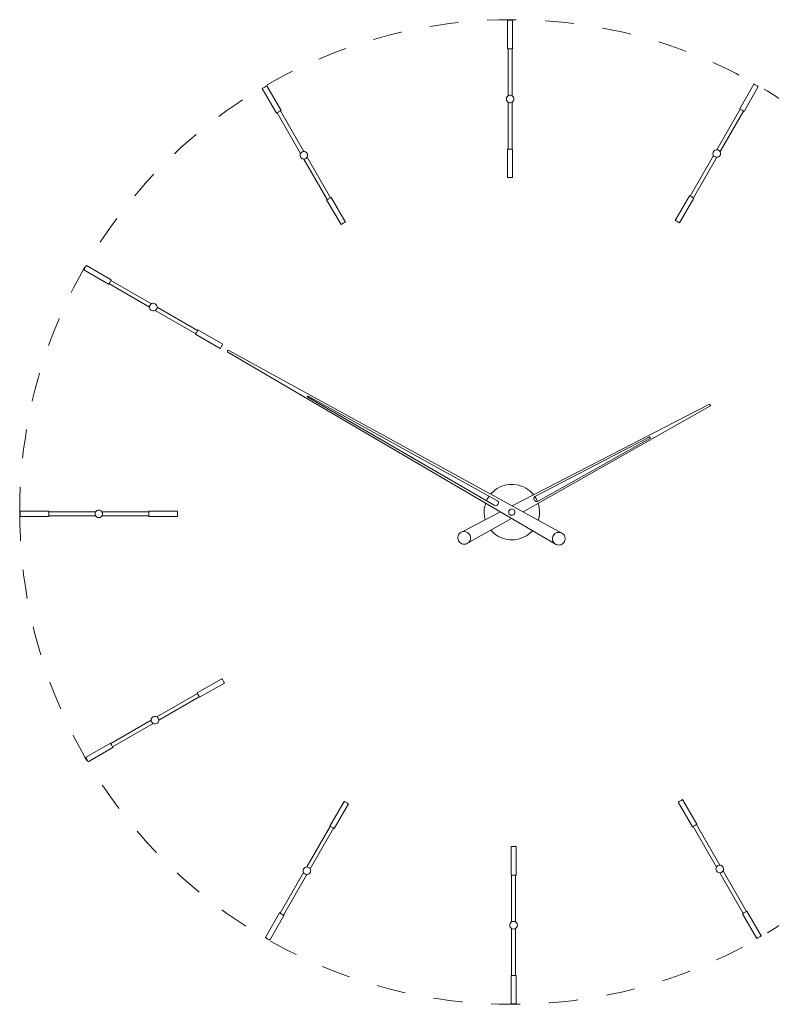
# Model space of a CAD drawing. Header units: inches. Extents: x 8 to 203, y -241 to -15.
# Tile 7 of 23: x 109 to 167, y -240 to -164. Entities that reach past the tile are written whole.
import ezdxf

# ---------------------------------------------------------------- set-up
doc = ezdxf.new("R2010")
doc.units = ezdxf.units.IN
doc.header["$MEASUREMENT"] = 0
doc.linetypes.add('AI-Linetype-3', pattern=[4.506413, 2.253206, -2.253206])
doc.layers.add('Capa 1', color=7, linetype='Continuous')

msp = doc.modelspace()

# ---------------------------------------------------------------- linework, layer by layer
at = {"layer": 'Capa 1', "color": 250, "lineweight": 5}
for points in [[(147.045, -163.724), (147.01, -163.724), (146.957, -163.724), (146.896, -163.724), (146.844, -163.724), (146.784, -163.724), (146.739, -163.724), (146.705, -163.724), (146.677, -163.724)], [(146.677, -163.724), (146.677, -165.953)], [(147.07, -163.724), (147.07, -163.724), (147.045, -163.724)], [(147.07, -165.953), (147.07, -163.724)], [(147.045, -165.953), (147.01, -165.953), (146.957, -165.953), (146.896, -165.953), (146.844, -165.953), (146.784, -165.953), (146.739, -165.953), (146.705, -165.953), (146.677, -165.953)], [(146.731, -165.953), (146.731, -169.594)], [(147.027, -169.594), (147.027, -165.953)], [(147.07, -165.953), (147.07, -165.953), (147.045, -165.953)], [(127.899, -168.836), (127.864, -168.853), (127.829, -168.88), (127.776, -168.915), (127.724, -168.941), (127.679, -168.967), (127.637, -168.993), (127.603, -169.011), (127.585, -169.019)], [(127.585, -169.019), (128.691, -170.944)], [(127.924, -168.828), (127.924, -168.828), (127.899, -168.836)], [(129.039, -170.753), (127.924, -168.828)], [(165.851, -168.688), (164.745, -170.614)], [(165.083, -170.814), (166.19, -168.889)], [(166.164, -168.872), (166.138, -168.853), (166.095, -168.828), (166.043, -168.801), (165.99, -168.776), (165.946, -168.74), (165.903, -168.723), (165.868, -168.706), (165.851, -168.688)], [(166.19, -168.889), (166.19, -168.88), (166.164, -168.872)], [(147.174, -169.847), (147.166, -169.925), (147.131, -169.994), (147.088, -170.056), (147.035, -170.099), (146.966, -170.134), (146.896, -170.143), (146.818, -170.143), (146.748, -170.117), (146.688, -170.082), (146.635, -170.03), (146.599, -169.96), (146.582, -169.89), (146.582, -169.812), (146.599, -169.742), (146.635, -169.681), (146.688, -169.62), (146.748, -169.585), (146.818, -169.56), (146.896, -169.56), (146.966, -169.568), (147.035, -169.603), (147.088, -169.646), (147.131, -169.707), (147.158, -169.777), (147.174, -169.847)], [(146.731, -170.108), (146.731, -173.75)], [(147.027, -173.75), (147.027, -170.108)], [(129.014, -170.761), (128.978, -170.779), (128.935, -170.804), (128.882, -170.831), (128.839, -170.866), (128.786, -170.892), (128.743, -170.918), (128.717, -170.936), (128.699, -170.944), (128.691, -170.944)], [(130.816, -173.932), (128.996, -170.77)], [(129.039, -170.753), (129.032, -170.753), (129.014, -170.761)], [(164.78, -170.639), (162.958, -173.793)], [(163.22, -173.941), (165.04, -170.788)], [(165.058, -170.796), (165.024, -170.779), (164.979, -170.753), (164.936, -170.727), (164.883, -170.692), (164.832, -170.666), (164.788, -170.648), (164.762, -170.622), (164.745, -170.614)], [(165.083, -170.814), (165.075, -170.804), (165.058, -170.796)], [(128.734, -170.918), (130.563, -174.08)], [(131.069, -174.08), (131.104, -174.141), (131.113, -174.22), (131.104, -174.289), (131.077, -174.359), (131.035, -174.419), (130.981, -174.472), (130.913, -174.507), (130.843, -174.525), (130.764, -174.516), (130.695, -174.498), (130.635, -174.454), (130.58, -174.402), (130.545, -174.341), (130.521, -174.272), (130.521, -174.193), (130.538, -174.123), (130.573, -174.054), (130.625, -174.001), (130.686, -173.958), (130.756, -173.932), (130.825, -173.932), (130.903, -173.941), (130.973, -173.976), (131.025, -174.019), (131.069, -174.08)], [(146.677, -173.75), (146.677, -173.75), (146.696, -173.75), (146.721, -173.75), (146.766, -173.75), (146.818, -173.75), (146.879, -173.75), (146.94, -173.75), (146.993, -173.75), (147.035, -173.75), (147.062, -173.75)], [(146.677, -173.75), (146.677, -175.97)], [(147.062, -173.75), (147.07, -173.75)], [(147.07, -175.97), (147.07, -173.75)], [(163.22, -174.237), (163.177, -174.298), (163.115, -174.341), (163.045, -174.377), (162.975, -174.385), (162.898, -174.385), (162.828, -174.359), (162.767, -174.315), (162.715, -174.263), (162.68, -174.193), (162.663, -174.123), (162.671, -174.045), (162.687, -173.976), (162.723, -173.914), (162.776, -173.862), (162.836, -173.819), (162.907, -173.802), (162.985, -173.793), (163.055, -173.81), (163.124, -173.845), (163.177, -173.889), (163.22, -173.949), (163.246, -174.019), (163.255, -174.098), (163.246, -174.167), (163.22, -174.237)], [(130.816, -174.525), (132.638, -177.678)], [(132.898, -177.53), (131.069, -174.377)], [(162.705, -174.237), (160.885, -177.399)], [(161.138, -177.547), (162.958, -174.385)], [(146.677, -175.97), (146.677, -175.97), (146.696, -175.97), (146.721, -175.97), (146.766, -175.97), (146.818, -175.97), (146.879, -175.97), (146.94, -175.97), (146.993, -175.97), (147.035, -175.97), (147.062, -175.97)], [(147.062, -175.97), (147.07, -175.97)], [(132.593, -177.703), (132.593, -177.703), (132.61, -177.695), (132.638, -177.678), (132.673, -177.66), (132.724, -177.634), (132.767, -177.599), (132.819, -177.574), (132.863, -177.547), (132.907, -177.53), (132.924, -177.512)], [(132.593, -177.703), (133.709, -179.629)], [(132.924, -177.512), (132.941, -177.503)], [(134.048, -179.428), (132.941, -177.503)], [(160.842, -177.373), (159.727, -179.298)], [(160.067, -179.489), (161.182, -177.574)], [(160.842, -177.373), (160.842, -177.373), (160.85, -177.381), (160.876, -177.39), (160.92, -177.416), (160.965, -177.443), (161.016, -177.468), (161.069, -177.503), (161.112, -177.53), (161.147, -177.547), (161.173, -177.565)], [(161.173, -177.565), (161.182, -177.574)], [(159.727, -179.298), (159.727, -179.298), (159.745, -179.307), (159.77, -179.315), (159.804, -179.342), (159.849, -179.367), (159.901, -179.393), (159.953, -179.428), (159.997, -179.454), (160.031, -179.473), (160.058, -179.489)], [(133.709, -179.629), (133.709, -179.629), (133.716, -179.62), (133.743, -179.603), (133.786, -179.586), (133.83, -179.559), (133.883, -179.525), (133.935, -179.498), (133.978, -179.473), (134.013, -179.454), (134.039, -179.437)], [(134.039, -179.437), (134.048, -179.428)], [(160.058, -179.489), (160.067, -179.489)], [(113.875, -182.834), (113.856, -182.869), (113.831, -182.912), (113.804, -182.965), (113.779, -183.009), (113.753, -183.06), (113.726, -183.104), (113.708, -183.131), (113.7, -183.148), (113.691, -183.157)], [(113.691, -183.157), (115.616, -184.263)], [(113.891, -182.807), (113.891, -182.817), (113.875, -182.834)], [(115.817, -183.924), (113.891, -182.807)], [(115.817, -183.924), (115.817, -183.924), (115.8, -183.949)], [(115.8, -183.949), (115.782, -183.984), (115.755, -184.019), (115.73, -184.072), (115.703, -184.123), (115.678, -184.168), (115.652, -184.211), (115.633, -184.245), (115.625, -184.263), (115.616, -184.263)], [(115.643, -184.22), (118.804, -186.04)], [(118.952, -185.787), (115.79, -183.966)], [(119.249, -185.787), (119.301, -185.831), (119.354, -185.892), (119.378, -185.961), (119.396, -186.031), (119.388, -186.101), (119.362, -186.171), (119.318, -186.24), (119.265, -186.284), (119.205, -186.319), (119.128, -186.337), (119.057, -186.337), (118.978, -186.319), (118.917, -186.284), (118.865, -186.232), (118.83, -186.162), (118.804, -186.092), (118.804, -186.022), (118.813, -185.944), (118.848, -185.883), (118.9, -185.822), (118.962, -185.778), (119.031, -185.752), (119.1, -185.743), (119.18, -185.761), (119.249, -185.787)], [(122.55, -187.869), (119.396, -186.04)], [(119.249, -186.301), (122.401, -188.123)], [(122.376, -188.165), (122.376, -188.165), (122.384, -188.148), (122.401, -188.123), (122.419, -188.087), (122.446, -188.043), (122.48, -187.991), (122.506, -187.939), (122.533, -187.894), (122.55, -187.861), (122.568, -187.834)], [(122.376, -188.165), (124.3, -189.279)], [(122.568, -187.834), (122.576, -187.825)], [(124.501, -188.932), (122.576, -187.825)], [(124.3, -189.279), (124.3, -189.272), (124.309, -189.263), (124.327, -189.236), (124.345, -189.202), (124.371, -189.15), (124.406, -189.098), (124.432, -189.054), (124.457, -189.002), (124.474, -188.967), (124.493, -188.941)], [(124.493, -188.941), (124.501, -188.932)], [(124.911, -189.567), (124.893, -189.542), (124.876, -189.515), (124.876, -189.49), (124.884, -189.463), (124.901, -189.436), (124.928, -189.428), (124.954, -189.428), (124.988, -189.436)], [(124.911, -189.567), (150.397, -204.489)], [(150.886, -203.635), (124.988, -189.436)], [(131.13, -193.044), (131.113, -193.035), (131.113, -193.017), (131.113, -193.008), (131.113, -192.99), (131.121, -192.982), (131.13, -192.982), (131.147, -192.974), (131.156, -192.982)], [(131.13, -193.044), (145.623, -201.475)], [(145.85, -201.091), (131.156, -192.982)], [(147.035, -201.527), (162.348, -193.636)], [(162.418, -193.766), (147.88, -201.988)], [(162.348, -193.636), (162.375, -193.627), (162.41, -193.636), (162.436, -193.644), (162.453, -193.67), (162.461, -193.696), (162.453, -193.723), (162.444, -193.748), (162.418, -193.766)], [(148.847, -200.761), (157.689, -196.161)], [(157.689, -196.161), (157.715, -196.153), (157.741, -196.153), (157.759, -196.17), (157.776, -196.188), (157.784, -196.214), (157.784, -196.241), (157.776, -196.266), (157.749, -196.283)], [(157.749, -196.283), (149.056, -201.153)], [(148.708, -200.665), (148.682, -200.639), (148.551, -200.49), (148.403, -200.36), (148.255, -200.238), (148.088, -200.134), (147.924, -200.047), (147.741, -199.977), (147.558, -199.916), (147.366, -199.872), (147.174, -199.854), (146.983, -199.846), (146.791, -199.854), (146.599, -199.89), (146.408, -199.934), (146.226, -199.994), (146.051, -200.073), (145.877, -200.169), (145.72, -200.273), (145.572, -200.395), (145.432, -200.535), (145.363, -200.604)], [(145.25, -200.761), (145.189, -200.84), (145.094, -201.005), (145.032, -201.135)], [(149.056, -201.153), (148.995, -201.179), (148.934, -201.179), (148.865, -201.17), (148.812, -201.135), (148.769, -201.091), (148.734, -201.04), (148.726, -200.969), (148.726, -200.909), (148.751, -200.848), (148.795, -200.796), (148.847, -200.761)], [(144.963, -201.31), (144.945, -201.362), (144.901, -201.554), (144.866, -201.745), (144.849, -201.937), (144.858, -202.129), (144.875, -202.32), (144.91, -202.512), (144.937, -202.608)], [(145.85, -201.091), (145.894, -201.127), (145.938, -201.179), (145.956, -201.24), (145.964, -201.301), (145.946, -201.362), (145.921, -201.423), (145.868, -201.466), (145.815, -201.492), (145.755, -201.51), (145.686, -201.501), (145.623, -201.475)], [(149.003, -201.179), (148.979, -201.127), (148.9, -200.953), (148.795, -200.796)], [(149.152, -202.268), (149.17, -202.076), (149.161, -201.876), (149.143, -201.684), (149.108, -201.492), (149.056, -201.319)], [(108.734, -201.937), (108.734, -201.946), (108.734, -201.972)], [(110.957, -201.937), (108.734, -201.937)], [(108.734, -201.972), (108.734, -202.006), (108.734, -202.059), (108.734, -202.111), (108.734, -202.172), (108.734, -202.224), (108.734, -202.276), (108.734, -202.312), (108.734, -202.329), (108.734, -202.338)], [(110.957, -201.937), (110.957, -201.946), (110.957, -201.972)], [(110.957, -201.972), (110.957, -202.006), (110.957, -202.059), (110.957, -202.111), (110.957, -202.172), (110.957, -202.224), (110.957, -202.276), (110.957, -202.312), (110.957, -202.329), (110.957, -202.338)], [(114.597, -201.988), (110.957, -201.988)], [(110.957, -202.285), (114.597, -202.285)], [(114.858, -201.841), (114.928, -201.849), (114.998, -201.876), (115.059, -201.919), (115.102, -201.98), (115.137, -202.05), (115.154, -202.12), (115.146, -202.189), (115.129, -202.268), (115.085, -202.329), (115.032, -202.381), (114.962, -202.416), (114.893, -202.433), (114.823, -202.433), (114.746, -202.416), (114.683, -202.381), (114.632, -202.329), (114.588, -202.268), (114.563, -202.198), (114.563, -202.12), (114.57, -202.05), (114.605, -201.98), (114.649, -201.919), (114.711, -201.876), (114.781, -201.849), (114.858, -201.841)], [(118.76, -201.988), (115.111, -201.988)], [(115.111, -202.285), (118.76, -202.285)], [(118.76, -201.955), (118.76, -201.937)], [(120.982, -201.937), (118.76, -201.937)], [(118.76, -202.338), (118.76, -202.338), (118.76, -202.32), (118.76, -202.294), (118.76, -202.242), (118.76, -202.189), (118.76, -202.137), (118.76, -202.076), (118.76, -202.024), (118.76, -201.98), (118.76, -201.955)], [(120.982, -201.955), (120.982, -201.937)], [(120.982, -202.338), (120.982, -202.338), (120.982, -202.32), (120.982, -202.294), (120.982, -202.242), (120.982, -202.189), (120.982, -202.137), (120.982, -202.076), (120.982, -202.024), (120.982, -201.98), (120.982, -201.955)], [(143.089, -203.557), (146.13, -201.988)], [(147.131, -201.788), (147.07, -201.762), (147.001, -201.753), (146.931, -201.771), (146.87, -201.797), (146.826, -201.841), (146.784, -201.893), (146.766, -201.963), (146.766, -202.032), (146.784, -202.094), (146.809, -202.154), (146.861, -202.198), (146.913, -202.234), (146.983, -202.25), (147.053, -202.25), (147.114, -202.224), (147.174, -202.189), (147.218, -202.137), (147.244, -202.076), (147.253, -202.015), (147.253, -201.946), (147.227, -201.884), (147.184, -201.833), (147.131, -201.788)], [(149.073, -202.643), (149.117, -202.459), (149.152, -202.268)], [(108.734, -202.338), (110.957, -202.338)], [(118.76, -202.338), (120.982, -202.338)], [(146.983, -202.494), (143.56, -204.428)], [(142.802, -203.958), (142.802, -204.046), (142.82, -204.141), (142.854, -204.228), (142.898, -204.306), (142.967, -204.376), (143.037, -204.428), (143.125, -204.471), (143.212, -204.498), (143.307, -204.507), (143.404, -204.489), (143.491, -204.462), (143.568, -204.419), (143.647, -204.358), (143.707, -204.28), (143.752, -204.201), (143.777, -204.106), (143.786, -204.019), (143.777, -203.923), (143.752, -203.836), (143.717, -203.749), (143.655, -203.67), (143.585, -203.61), (143.508, -203.566), (143.421, -203.531), (143.325, -203.514), (143.23, -203.522), (143.141, -203.539), (143.055, -203.574), (142.976, -203.627), (142.907, -203.696), (142.854, -203.774), (142.82, -203.862), (142.802, -203.958)], [(145.363, -203.4), (145.467, -203.514), (145.606, -203.644), (145.763, -203.766), (145.929, -203.871), (146.095, -203.958), (146.277, -204.037), (146.46, -204.088), (146.652, -204.132), (146.844, -204.158), (147.035, -204.158), (147.227, -204.149), (147.418, -204.123), (147.61, -204.08), (147.794, -204.01), (147.968, -203.931), (148.141, -203.845), (148.298, -203.732), (148.446, -203.61), (148.586, -203.479), (148.613, -203.444)], [(150.815, -203.601), (150.903, -203.644), (150.972, -203.696), (151.042, -203.758), (151.095, -203.836), (151.129, -203.923), (151.155, -204.019), (151.155, -204.115), (151.137, -204.201), (151.103, -204.288), (151.051, -204.368), (150.989, -204.436), (150.92, -204.498), (150.833, -204.541), (150.738, -204.558), (150.651, -204.567), (150.554, -204.558), (150.468, -204.524), (150.38, -204.481), (150.311, -204.419), (150.251, -204.35), (150.205, -204.262), (150.18, -204.175), (150.172, -204.08), (150.172, -203.993), (150.197, -203.897), (150.241, -203.818), (150.294, -203.74), (150.363, -203.679), (150.45, -203.627), (150.537, -203.601), (150.624, -203.583), (150.72, -203.583), (150.815, -203.601)], [(124.432, -214.968), (122.515, -216.074)], [(122.707, -216.414), (124.632, -215.308)], [(124.44, -214.976), (124.432, -214.968)], [(124.632, -215.308), (124.632, -215.308), (124.623, -215.291), (124.606, -215.264), (124.587, -215.229), (124.563, -215.186), (124.536, -215.134), (124.501, -215.081), (124.474, -215.038), (124.457, -215.003), (124.44, -214.976)], [(122.515, -216.083), (122.515, -216.074)], [(122.707, -216.414), (122.707, -216.414), (122.697, -216.405), (122.69, -216.379), (122.663, -216.335), (122.637, -216.292), (122.611, -216.239), (122.576, -216.187), (122.55, -216.144), (122.533, -216.109), (122.515, -216.083)], [(122.533, -216.117), (119.378, -217.938)], [(119.528, -218.2), (122.68, -216.37)], [(118.935, -218.2), (115.782, -220.02)], [(119.084, -217.938), (119.152, -217.912), (119.223, -217.903), (119.301, -217.912), (119.371, -217.929), (119.432, -217.973), (119.475, -218.034), (119.51, -218.095), (119.528, -218.173), (119.528, -218.243), (119.5, -218.313), (119.466, -218.382), (119.414, -218.435), (119.344, -218.469), (119.274, -218.487), (119.205, -218.487), (119.128, -218.479), (119.066, -218.444), (119.005, -218.391), (118.97, -218.331), (118.944, -218.261), (118.935, -218.182), (118.944, -218.112), (118.978, -218.043), (119.022, -217.982), (119.084, -217.938)], [(115.93, -220.273), (119.084, -218.452)], [(115.755, -219.977), (113.831, -221.092)], [(114.031, -221.431), (115.947, -220.316)], [(115.755, -219.977), (115.755, -219.986), (115.765, -220.003)], [(115.765, -220.003), (115.79, -220.037), (115.808, -220.081), (115.843, -220.125), (115.869, -220.177), (115.894, -220.229), (115.921, -220.264), (115.939, -220.299), (115.947, -220.316)], [(113.831, -221.092), (113.831, -221.092), (113.848, -221.109)], [(113.848, -221.109), (113.867, -221.143), (113.891, -221.187), (113.918, -221.239), (113.944, -221.292), (113.97, -221.335), (113.996, -221.379), (114.013, -221.405), (114.022, -221.423), (114.031, -221.431)], [(133.943, -224.515), (132.829, -226.44)], [(133.952, -224.523), (133.943, -224.515)], [(134.283, -224.715), (134.283, -224.715), (134.265, -224.706), (134.241, -224.689), (134.205, -224.663), (134.161, -224.636), (134.109, -224.61), (134.056, -224.585), (134.013, -224.558), (133.978, -224.532), (133.952, -224.523)], [(160.301, -224.384), (160.301, -224.384), (160.293, -224.384), (160.259, -224.401), (160.223, -224.427), (160.18, -224.454), (160.127, -224.481), (160.075, -224.506), (160.031, -224.532), (159.997, -224.558), (159.971, -224.576)], [(161.418, -226.3), (160.301, -224.384)], [(133.168, -226.64), (134.283, -224.715)], [(159.971, -224.576), (159.962, -224.576)], [(159.962, -224.576), (161.069, -226.501)], [(132.871, -226.466), (131.051, -229.619)], [(131.304, -229.767), (133.124, -226.614)], [(132.837, -226.449), (132.829, -226.44)], [(133.168, -226.64), (133.168, -226.64), (133.159, -226.631), (133.133, -226.614), (133.089, -226.588), (133.046, -226.562), (132.993, -226.535), (132.941, -226.509), (132.898, -226.484), (132.863, -226.457), (132.837, -226.449)], [(161.086, -226.493), (161.069, -226.501)], [(161.418, -226.3), (161.418, -226.309), (161.4, -226.309), (161.373, -226.327), (161.338, -226.353), (161.286, -226.38), (161.243, -226.405), (161.191, -226.431), (161.147, -226.457), (161.104, -226.484), (161.086, -226.493)], [(161.112, -226.475), (162.933, -229.637)], [(163.194, -229.488), (161.373, -226.327)], [(146.957, -228.034), (146.948, -228.034)], [(146.948, -228.034), (146.948, -230.255)], [(147.339, -228.034), (147.339, -228.034), (147.323, -228.034), (147.296, -228.034), (147.253, -228.034), (147.202, -228.034), (147.14, -228.034), (147.08, -228.034), (147.027, -228.034), (146.983, -228.034), (146.957, -228.034)], [(147.339, -230.255), (147.339, -228.034)], [(130.79, -229.767), (130.834, -229.706), (130.895, -229.664), (130.964, -229.637), (131.035, -229.619), (131.113, -229.628), (131.182, -229.655), (131.243, -229.688), (131.296, -229.75), (131.33, -229.81), (131.348, -229.881), (131.339, -229.96), (131.322, -230.028), (131.286, -230.099), (131.234, -230.151), (131.173, -230.185), (131.095, -230.211), (131.025, -230.211), (130.956, -230.194), (130.885, -230.159), (130.825, -230.115), (130.79, -230.055), (130.764, -229.985), (130.756, -229.907), (130.764, -229.837), (130.79, -229.767)], [(162.941, -229.933), (162.907, -229.863), (162.898, -229.785), (162.907, -229.714), (162.933, -229.646), (162.975, -229.585), (163.028, -229.533), (163.098, -229.506), (163.167, -229.488), (163.238, -229.488), (163.315, -229.515), (163.376, -229.549), (163.428, -229.602), (163.464, -229.664), (163.49, -229.741), (163.49, -229.81), (163.472, -229.881), (163.437, -229.95), (163.386, -230.002), (163.325, -230.046), (163.255, -230.071), (163.185, -230.081), (163.107, -230.064), (163.037, -230.037), (162.985, -229.994), (162.941, -229.933)], [(130.79, -230.064), (128.97, -233.217)], [(129.222, -233.364), (131.051, -230.211)], [(146.957, -230.255), (146.948, -230.255)], [(147.339, -230.255), (147.339, -230.255), (147.323, -230.255), (147.296, -230.255), (147.253, -230.255), (147.202, -230.255), (147.14, -230.255), (147.08, -230.255), (147.027, -230.255), (146.983, -230.255), (146.957, -230.255)], [(146.993, -230.255), (146.993, -233.896)], [(147.288, -233.896), (147.288, -230.255)], [(163.194, -230.081), (165.014, -233.234)], [(165.275, -233.086), (163.446, -229.933)], [(128.926, -233.199), (127.82, -235.123)], [(128.159, -235.316), (129.265, -233.39)], [(128.926, -233.199), (128.935, -233.199), (128.953, -233.208)], [(128.953, -233.208), (128.986, -233.226), (129.032, -233.251), (129.074, -233.286), (129.127, -233.312), (129.178, -233.338), (129.213, -233.364), (129.248, -233.383), (129.265, -233.39)], [(164.971, -233.26), (164.979, -233.26), (164.996, -233.242)], [(164.971, -233.26), (166.085, -235.185)], [(164.996, -233.242), (165.031, -233.226), (165.075, -233.199), (165.119, -233.173), (165.171, -233.147), (165.222, -233.113), (165.266, -233.095), (165.293, -233.078), (165.31, -233.06)], [(166.425, -234.985), (165.31, -233.06)], [(146.844, -234.158), (146.853, -234.088), (146.888, -234.018), (146.931, -233.957), (146.983, -233.904), (147.053, -233.878), (147.123, -233.862), (147.202, -233.862), (147.271, -233.887), (147.331, -233.931), (147.383, -233.983), (147.418, -234.044), (147.436, -234.122), (147.436, -234.192), (147.418, -234.263), (147.383, -234.332), (147.331, -234.384), (147.271, -234.427), (147.202, -234.445), (147.123, -234.454), (147.053, -234.436), (146.983, -234.41), (146.931, -234.358), (146.888, -234.297), (146.853, -234.227), (146.844, -234.158)], [(146.993, -234.41), (146.993, -238.06)], [(147.288, -238.06), (147.288, -234.41)], [(127.82, -235.123), (127.82, -235.123), (127.837, -235.134)], [(127.837, -235.134), (127.871, -235.151), (127.915, -235.177), (127.968, -235.211), (128.021, -235.237), (128.064, -235.264), (128.107, -235.289), (128.134, -235.307), (128.151, -235.316), (128.159, -235.316)], [(166.085, -235.185), (166.085, -235.177), (166.113, -235.167)], [(166.113, -235.167), (166.138, -235.151), (166.181, -235.123), (166.233, -235.098), (166.286, -235.072), (166.33, -235.037), (166.373, -235.019), (166.407, -235.002), (166.425, -234.985)], [(146.948, -238.06), (146.948, -238.06), (146.975, -238.06)], [(146.948, -238.06), (146.948, -240.281)], [(146.975, -238.06), (147.01, -238.06), (147.062, -238.06), (147.123, -238.06), (147.174, -238.06), (147.235, -238.06), (147.28, -238.06), (147.314, -238.06), (147.339, -238.06)], [(147.339, -240.281), (147.339, -238.06)], [(146.948, -240.281), (146.948, -240.281), (146.975, -240.281)], [(146.975, -240.281), (147.01, -240.281), (147.062, -240.281), (147.123, -240.281), (147.174, -240.281), (147.235, -240.281), (147.28, -240.281), (147.314, -240.281), (147.339, -240.281)]]:
    msp.add_lwpolyline(points, dxfattribs=at)
at = {"layer": 'Capa 1', "color": 252, "linetype": 'AI-Linetype-3', "lineweight": 5}
msp.add_open_spline([(108.698, -201.995), (108.698, -180.832), (125.853, -163.676), (147.016, -163.676), (168.178, -163.676), (185.333, -180.832), (185.333, -201.995), (185.333, -223.157), (168.178, -240.313), (147.016, -240.313), (125.853, -240.313), (108.698, -223.157), (108.698, -201.995)], degree=3, knots=[0, 0, 0, 0, 1, 1, 1, 2, 2, 2, 3, 3, 3, 4, 4, 4, 4], dxfattribs=at)

doc.saveas('drawing.dxf')
